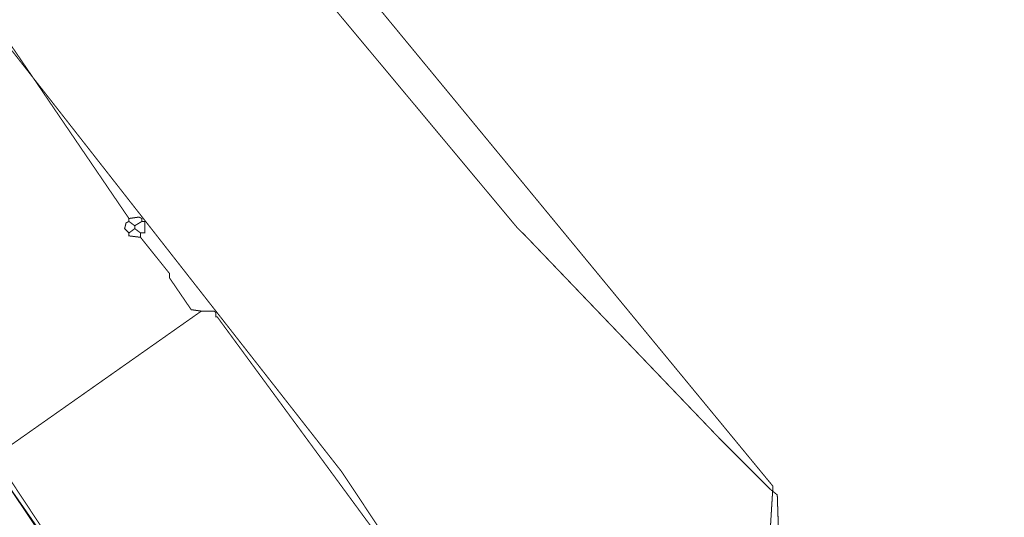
# Model space of a CAD drawing. Header units: metres. Extents: x 189710 to 199671, y 580425 to 586712.
# Tile 15 of 41: x 189861 to 189910, y 581838 to 581862. Entities that reach past the tile are written whole.
import ezdxf

# ---------------------------------------------------------------- set-up
doc = ezdxf.new("R2010")
doc.units = ezdxf.units.M
for name, color, linetype, lineweight in [('B-OI-KL-datatransport_KPN-G', 3, 'DATA_KPN', 18), ('B-OI-KL-datatransport_UPC-G', 3, 'DATA_UPC', 18), ('B-OI-KL-gas lage druk_Stedin-G', 40, 'GAS_LD_STEDIN', 18), ('B-OI-KL-laagspanning_Liander-G', 14, 'LS_LIANDER', 18), ('B-OI-KL-middenspanning_Liander-G', 12, 'MS_LIANDER', 18), ('B-OI-KL-riool onder druk_Wetterskip Fryslan-G', 212, 'RIO_DRUK_WETTERSKIP', 18)]:
    doc.layers.add(name, color=color, linetype=linetype, lineweight=lineweight)
doc.styles.add('rtw_iso', font='iso-rtw.shx')
doc.linetypes.add('DATA_KPN', pattern='A,12.7,-5.08,["KPDA",rtw_iso,S=2.54,R=0,X=-2.54,Y=-1.27],-6.35', length=24.13)
doc.linetypes.add('DATA_UPC', pattern='A,12.7,-5.08,["UPDA",rtw_iso,S=2.54,R=0,X=-2.54,Y=-1.27],-6.35', length=24.13)
doc.linetypes.add('GAS_LD_STEDIN', pattern='A,12.7,-5.08,["STLD",rtw_iso,S=2.54,R=0,X=-2.54,Y=-1.27],-6.35', length=24.13)
doc.linetypes.add('LS_LIANDER', pattern='A,12.7,-5.08,["LILS",rtw_iso,S=2.54,R=0,X=-2.54,Y=-1.27],-6.35', length=24.13)
doc.linetypes.add('MS_LIANDER', pattern='A,12.7,-5.08,["LIMS",rtw_iso,S=2.54,R=0,X=-2.54,Y=-1.27],-6.35', length=24.13)
doc.linetypes.add('RIO_DRUK_WETTERSKIP', pattern='A,12.7,-5.08,["WFDR",rtw_iso,S=2.54,R=0,X=-2.54,Y=-1.27],-6.35', length=24.13)

msp = doc.modelspace()

# ---------------------------------------------------------------- linework, layer by layer
at = {"layer": 'B-OI-KL-datatransport_KPN-G', "ltscale": 0.5, "const_width": 0.05, "flags": 128}
msp.add_lwpolyline([(189832.607, 581877.607), (189832.679, 581877.321), (189833.036, 581876.893), (189837.679, 581870.607), (189841.107, 581866.321), (189841.107, 581866.036), (189841.536, 581865.75), (189841.607, 581865.607), (189844.607, 581861.821), (189846.321, 581859.536), (189849.75, 581854.75), (189850.464, 581853.607), (189856.25, 581845.107), (189856.821, 581844.393), (189858.25, 581842.464), (189859.036, 581841.179), (189863.393, 581834.679), (189867.607, 581828.107)], dxfattribs=at)
at = {"layer": 'B-OI-KL-datatransport_UPC-G', "ltscale": 0.5, "const_width": 0.05, "flags": 128}
msp.add_lwpolyline([(189832.964, 581877.893), (189833.179, 581877.821), (189833.25, 581877.679), (189833.321, 581877.036), (189833.464, 581876.75), (189833.679, 581876.25), (189834.179, 581875.607), (189839.036, 581869.25), (189840.464, 581867.107), (189841.036, 581866.393), (189845.464, 581860.536), (189846.893, 581858.321), (189847.25, 581857.893), (189851.964, 581851.464), (189854.179, 581848.321), (189858.607, 581841.679), (189859.25, 581840.821), (189869.821, 581825.607), (189869.964, 581825.607)], dxfattribs=at)
at = {"layer": 'B-OI-KL-gas lage druk_Stedin-G', "ltscale": 0.5, "const_width": 0.05, "flags": 128}
msp.add_lwpolyline([(189718.036, 582027.821), (189734.036, 582008.321), (189735.107, 582007.107), (189832.964, 581896.107), (189856.464, 581865.821), (189858.25, 581863.607), (189876.821, 581839.893), (189888.679, 581822.036), (189888.821, 581822.036)], dxfattribs=at)
at = {"layer": 'B-OI-KL-laagspanning_Liander-G', "ltscale": 0.5, "const_width": 0.05, "flags": 128}
for points in [[(189866.179, 581883.679), (189866.036, 581880.964), (189868.964, 581877.179), (189872.393, 581876.464), (189871.964, 581870.893), (189898.107, 581839.179), (189897.25, 581825.321), (189897.75, 581825.536)], [(189846.536, 581878.607), (189849.964, 581874.821), (189851.179, 581873.321), (189857.393, 581865.464), (189858.25, 581864.25), (189866.321, 581852.393)], [(189866.321, 581852.25), (189866.179, 581852.179), (189866.107, 581851.893), (189866.321, 581851.679)], [(189866.321, 581852.393), (189866.821, 581852.464), (189866.964, 581852.393), (189866.964, 581852.25)], [(189866.321, 581852.393), (189866.321, 581852.25)], [(189866.321, 581852.25), (189866.607, 581852.036)], [(189866.964, 581852.25), (189866.607, 581852.036)], [(189866.964, 581852.25), (189867.107, 581852.25), (189867.107, 581851.679), (189866.893, 581851.679)], [(189866.607, 581851.893), (189866.321, 581851.679)], [(189866.321, 581851.679), (189866.321, 581851.536), (189866.893, 581851.464)], [(189866.607, 581852.036), (189866.607, 581851.893)], [(189866.607, 581851.893), (189866.893, 581851.679)], [(189866.893, 581851.679), (189866.893, 581851.464)], [(189866.893, 581851.464), (189868.321, 581849.679), (189868.321, 581849.464), (189869.393, 581847.893), (189869.893, 581847.821)], [(189869.893, 581847.821), (189856.393, 581838.321), (189856.25, 581838.321), (189856.179, 581838.107)], [(189869.893, 581847.821), (189870.536, 581847.821), (189870.607, 581847.75), (189870.607, 581847.536), (189870.679, 581847.536), (189881.321, 581833.036), (189882.179, 581831.964), (189882.25, 581831.821)]]:
    msp.add_lwpolyline(points, dxfattribs=at)
at = {"layer": 'B-OI-KL-middenspanning_Liander-G', "ltscale": 0.5, "const_width": 0.05, "flags": 128}
msp.add_lwpolyline([(189845.107, 581861.036), (189851.964, 581852.036), (189852.893, 581850.679), (189856.75, 581845.107), (189862.75, 581836.036), (189872.107, 581821.321)], dxfattribs=at)
at = {"layer": 'B-OI-KL-riool onder druk_Wetterskip Fryslan-G', "ltscale": 0.5, "const_width": 0.05, "flags": 128}
msp.add_lwpolyline([(189726.536, 582034.821), (189726.679, 582034.821), (189726.821, 582034.679), (189732.821, 582027.679), (189733.393, 582027.107), (189739.821, 582019.964), (189822.393, 581925.179), (189823.893, 581923.536), (189831.393, 581915.321), (189846.179, 581898.179), (189849.536, 581894.393), (189861.536, 581881.107), (189867.107, 581874.321), (189868.036, 581872.893), (189868.893, 581871.821), (189885.464, 581851.964), (189885.893, 581851.536), (189895.536, 581841.464), (189897.964, 581839.036), (189898.321, 581838.75), (189898.536, 581832.321), (189898.607, 581831.821), (189899.393, 581826.107), (189904.393, 581817.321), (189904.536, 581817.179), (189905.75, 581815.536), (189906.75, 581814.393), (189910.679, 581809.607), (189911.107, 581809.179), (189911.321, 581808.893), (189912.536, 581808.964), (189913.75, 581809.179), (189936.036, 581813.393)], dxfattribs=at)

doc.saveas('drawing.dxf')
